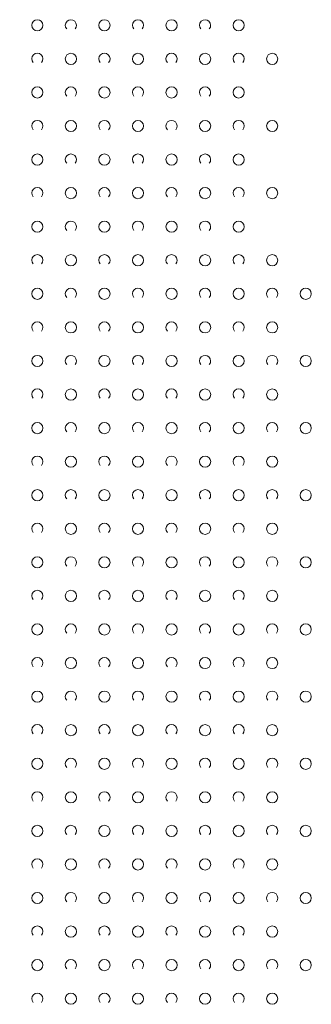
# Model space of a CAD drawing. Header units: metres. Extents: x 5550599 to 5555211, y 5707845 to 5713518.
# Tile 14 of 31: x 5555129 to 5555155, y 5708246 to 5708334. Entities that reach past the tile are written whole.
import ezdxf

# ---------------------------------------------------------------- set-up
doc = ezdxf.new("R2010")
doc.units = ezdxf.units.M
doc.header["$MEASUREMENT"] = 0
doc.layers.add('OTZK - Zadrzewienie lub zakrzewienie', color=7, linetype='Continuous', lineweight=15)

# ---------------------------------------------------------------- blocks, each defined once
blk = doc.blocks.new('OTZK_916')
at = {"layer": 'OTZK - Zadrzewienie lub zakrzewienie', "color": 7, "linetype": 'Continuous', "lineweight": 18}
blk.add_circle((3, 0), 1, dxfattribs=at)
blk.add_arc((-3, 0), 1, 318.5904, 221.4096, dxfattribs=at)
blk = doc.blocks.new('OTZK_917')
at = {"layer": 'OTZK - Zadrzewienie lub zakrzewienie', "color": 7, "linetype": 'Continuous', "lineweight": 18}
blk.add_circle((3, 0), 1, dxfattribs=at)
blk.add_arc((-3, 0), 1, 318.5904, 221.4096, dxfattribs=at)
blk = doc.blocks.new('OTZK_918')
at = {"layer": 'OTZK - Zadrzewienie lub zakrzewienie', "color": 7, "linetype": 'Continuous', "lineweight": 18}
blk.add_circle((3, 0), 1, dxfattribs=at)
blk.add_arc((-3, 0), 1, 318.5904, 221.4096, dxfattribs=at)
blk = doc.blocks.new('OTZK_919')
at = {"layer": 'OTZK - Zadrzewienie lub zakrzewienie', "color": 7, "linetype": 'Continuous', "lineweight": 18}
blk.add_circle((3, 0), 1, dxfattribs=at)
blk.add_arc((-3, 0), 1, 318.5904, 221.4096, dxfattribs=at)
blk = doc.blocks.new('OTZK_924')
at = {"layer": 'OTZK - Zadrzewienie lub zakrzewienie', "color": 7, "linetype": 'Continuous', "lineweight": 18}
blk.add_circle((3, 0), 1, dxfattribs=at)
blk.add_arc((-3, 0), 1, 318.5904, 221.4096, dxfattribs=at)
blk = doc.blocks.new('OTZK_925')
at = {"layer": 'OTZK - Zadrzewienie lub zakrzewienie', "color": 7, "linetype": 'Continuous', "lineweight": 18}
blk.add_circle((3, 0), 1, dxfattribs=at)
blk.add_arc((-3, 0), 1, 318.5904, 221.4096, dxfattribs=at)
blk = doc.blocks.new('OTZK_926')
at = {"layer": 'OTZK - Zadrzewienie lub zakrzewienie', "color": 7, "linetype": 'Continuous', "lineweight": 18}
blk.add_circle((3, 0), 1, dxfattribs=at)
blk.add_arc((-3, 0), 1, 318.5904, 221.4096, dxfattribs=at)
blk = doc.blocks.new('OTZK_927')
at = {"layer": 'OTZK - Zadrzewienie lub zakrzewienie', "color": 7, "linetype": 'Continuous', "lineweight": 18}
blk.add_circle((3, 0), 1, dxfattribs=at)
blk.add_arc((-3, 0), 1, 318.5904, 221.4096, dxfattribs=at)
blk = doc.blocks.new('OTZK_928')
at = {"layer": 'OTZK - Zadrzewienie lub zakrzewienie', "color": 7, "linetype": 'Continuous', "lineweight": 18}
blk.add_circle((3, 0), 1, dxfattribs=at)
blk.add_arc((-3, 0), 1, 318.5904, 221.4096, dxfattribs=at)
blk = doc.blocks.new('OTZK_934')
at = {"layer": 'OTZK - Zadrzewienie lub zakrzewienie', "color": 7, "linetype": 'Continuous', "lineweight": 18}
blk.add_circle((3, 0), 1, dxfattribs=at)
blk.add_arc((-3, 0), 1, 318.5904, 221.4096, dxfattribs=at)
blk = doc.blocks.new('OTZK_935')
at = {"layer": 'OTZK - Zadrzewienie lub zakrzewienie', "color": 7, "linetype": 'Continuous', "lineweight": 18}
blk.add_circle((3, 0), 1, dxfattribs=at)
blk.add_arc((-3, 0), 1, 318.5904, 221.4096, dxfattribs=at)
blk = doc.blocks.new('OTZK_936')
at = {"layer": 'OTZK - Zadrzewienie lub zakrzewienie', "color": 7, "linetype": 'Continuous', "lineweight": 18}
blk.add_circle((3, 0), 1, dxfattribs=at)
blk.add_arc((-3, 0), 1, 318.5904, 221.4096, dxfattribs=at)
blk = doc.blocks.new('OTZK_937')
at = {"layer": 'OTZK - Zadrzewienie lub zakrzewienie', "color": 7, "linetype": 'Continuous', "lineweight": 18}
blk.add_circle((3, 0), 1, dxfattribs=at)
blk.add_arc((-3, 0), 1, 318.5904, 221.4096, dxfattribs=at)
blk = doc.blocks.new('OTZK_942')
at = {"layer": 'OTZK - Zadrzewienie lub zakrzewienie', "color": 7, "linetype": 'Continuous', "lineweight": 18}
blk.add_circle((3, 0), 1, dxfattribs=at)
blk.add_arc((-3, 0), 1, 318.5904, 221.4096, dxfattribs=at)
blk = doc.blocks.new('OTZK_943')
at = {"layer": 'OTZK - Zadrzewienie lub zakrzewienie', "color": 7, "linetype": 'Continuous', "lineweight": 18}
blk.add_circle((3, 0), 1, dxfattribs=at)
blk.add_arc((-3, 0), 1, 318.5904, 221.4096, dxfattribs=at)
blk = doc.blocks.new('OTZK_944')
at = {"layer": 'OTZK - Zadrzewienie lub zakrzewienie', "color": 7, "linetype": 'Continuous', "lineweight": 18}
blk.add_circle((3, 0), 1, dxfattribs=at)
blk.add_arc((-3, 0), 1, 318.5904, 221.4096, dxfattribs=at)
blk = doc.blocks.new('OTZK_945')
at = {"layer": 'OTZK - Zadrzewienie lub zakrzewienie', "color": 7, "linetype": 'Continuous', "lineweight": 18}
blk.add_circle((3, 0), 1, dxfattribs=at)
blk.add_arc((-3, 0), 1, 318.5904, 221.4096, dxfattribs=at)
blk = doc.blocks.new('OTZK_946')
at = {"layer": 'OTZK - Zadrzewienie lub zakrzewienie', "color": 7, "linetype": 'Continuous', "lineweight": 18}
blk.add_circle((3, 0), 1, dxfattribs=at)
blk.add_arc((-3, 0), 1, 318.5904, 221.4096, dxfattribs=at)
blk = doc.blocks.new('OTZK_952')
at = {"layer": 'OTZK - Zadrzewienie lub zakrzewienie', "color": 7, "linetype": 'Continuous', "lineweight": 18}
blk.add_circle((3, 0), 1, dxfattribs=at)
blk.add_arc((-3, 0), 1, 318.5904, 221.4096, dxfattribs=at)
blk = doc.blocks.new('OTZK_953')
at = {"layer": 'OTZK - Zadrzewienie lub zakrzewienie', "color": 7, "linetype": 'Continuous', "lineweight": 18}
blk.add_circle((3, 0), 1, dxfattribs=at)
blk.add_arc((-3, 0), 1, 318.5904, 221.4096, dxfattribs=at)
blk = doc.blocks.new('OTZK_954')
at = {"layer": 'OTZK - Zadrzewienie lub zakrzewienie', "color": 7, "linetype": 'Continuous', "lineweight": 18}
blk.add_circle((3, 0), 1, dxfattribs=at)
blk.add_arc((-3, 0), 1, 318.5904, 221.4096, dxfattribs=at)
blk = doc.blocks.new('OTZK_955')
at = {"layer": 'OTZK - Zadrzewienie lub zakrzewienie', "color": 7, "linetype": 'Continuous', "lineweight": 18}
blk.add_circle((3, 0), 1, dxfattribs=at)
blk.add_arc((-3, 0), 1, 318.5904, 221.4096, dxfattribs=at)
blk = doc.blocks.new('OTZK_960')
at = {"layer": 'OTZK - Zadrzewienie lub zakrzewienie', "color": 7, "linetype": 'Continuous', "lineweight": 18}
blk.add_circle((3, 0), 1, dxfattribs=at)
blk.add_arc((-3, 0), 1, 318.5904, 221.4096, dxfattribs=at)
blk = doc.blocks.new('OTZK_961')
at = {"layer": 'OTZK - Zadrzewienie lub zakrzewienie', "color": 7, "linetype": 'Continuous', "lineweight": 18}
blk.add_circle((3, 0), 1, dxfattribs=at)
blk.add_arc((-3, 0), 1, 318.5904, 221.4096, dxfattribs=at)
blk = doc.blocks.new('OTZK_962')
at = {"layer": 'OTZK - Zadrzewienie lub zakrzewienie', "color": 7, "linetype": 'Continuous', "lineweight": 18}
blk.add_circle((3, 0), 1, dxfattribs=at)
blk.add_arc((-3, 0), 1, 318.5904, 221.4096, dxfattribs=at)
blk = doc.blocks.new('OTZK_963')
at = {"layer": 'OTZK - Zadrzewienie lub zakrzewienie', "color": 7, "linetype": 'Continuous', "lineweight": 18}
blk.add_circle((3, 0), 1, dxfattribs=at)
blk.add_arc((-3, 0), 1, 318.5904, 221.4096, dxfattribs=at)
blk = doc.blocks.new('OTZK_964')
at = {"layer": 'OTZK - Zadrzewienie lub zakrzewienie', "color": 7, "linetype": 'Continuous', "lineweight": 18}
blk.add_circle((3, 0), 1, dxfattribs=at)
blk.add_arc((-3, 0), 1, 318.5904, 221.4096, dxfattribs=at)
blk = doc.blocks.new('OTZK_969')
at = {"layer": 'OTZK - Zadrzewienie lub zakrzewienie', "color": 7, "linetype": 'Continuous', "lineweight": 18}
blk.add_circle((3, 0), 1, dxfattribs=at)
blk.add_arc((-3, 0), 1, 318.5904, 221.4096, dxfattribs=at)
blk = doc.blocks.new('OTZK_970')
at = {"layer": 'OTZK - Zadrzewienie lub zakrzewienie', "color": 7, "linetype": 'Continuous', "lineweight": 18}
blk.add_circle((3, 0), 1, dxfattribs=at)
blk.add_arc((-3, 0), 1, 318.5904, 221.4096, dxfattribs=at)
blk = doc.blocks.new('OTZK_971')
at = {"layer": 'OTZK - Zadrzewienie lub zakrzewienie', "color": 7, "linetype": 'Continuous', "lineweight": 18}
blk.add_circle((3, 0), 1, dxfattribs=at)
blk.add_arc((-3, 0), 1, 318.5904, 221.4096, dxfattribs=at)
blk = doc.blocks.new('OTZK_972')
at = {"layer": 'OTZK - Zadrzewienie lub zakrzewienie', "color": 7, "linetype": 'Continuous', "lineweight": 18}
blk.add_circle((3, 0), 1, dxfattribs=at)
blk.add_arc((-3, 0), 1, 318.5904, 221.4096, dxfattribs=at)
blk = doc.blocks.new('OTZK_977')
at = {"layer": 'OTZK - Zadrzewienie lub zakrzewienie', "color": 7, "linetype": 'Continuous', "lineweight": 18}
blk.add_circle((3, 0), 1, dxfattribs=at)
blk.add_arc((-3, 0), 1, 318.5904, 221.4096, dxfattribs=at)
blk = doc.blocks.new('OTZK_978')
at = {"layer": 'OTZK - Zadrzewienie lub zakrzewienie', "color": 7, "linetype": 'Continuous', "lineweight": 18}
blk.add_circle((3, 0), 1, dxfattribs=at)
blk.add_arc((-3, 0), 1, 318.5904, 221.4096, dxfattribs=at)
blk = doc.blocks.new('OTZK_979')
at = {"layer": 'OTZK - Zadrzewienie lub zakrzewienie', "color": 7, "linetype": 'Continuous', "lineweight": 18}
blk.add_circle((3, 0), 1, dxfattribs=at)
blk.add_arc((-3, 0), 1, 318.5904, 221.4096, dxfattribs=at)
blk = doc.blocks.new('OTZK_980')
at = {"layer": 'OTZK - Zadrzewienie lub zakrzewienie', "color": 7, "linetype": 'Continuous', "lineweight": 18}
blk.add_circle((3, 0), 1, dxfattribs=at)
blk.add_arc((-3, 0), 1, 318.5904, 221.4096, dxfattribs=at)
blk = doc.blocks.new('OTZK_981')
at = {"layer": 'OTZK - Zadrzewienie lub zakrzewienie', "color": 7, "linetype": 'Continuous', "lineweight": 18}
blk.add_circle((3, 0), 1, dxfattribs=at)
blk.add_arc((-3, 0), 1, 318.5904, 221.4096, dxfattribs=at)
blk = doc.blocks.new('OTZK_986')
at = {"layer": 'OTZK - Zadrzewienie lub zakrzewienie', "color": 7, "linetype": 'Continuous', "lineweight": 18}
blk.add_circle((3, 0), 1, dxfattribs=at)
blk.add_arc((-3, 0), 1, 318.5904, 221.4096, dxfattribs=at)
blk = doc.blocks.new('OTZK_987')
at = {"layer": 'OTZK - Zadrzewienie lub zakrzewienie', "color": 7, "linetype": 'Continuous', "lineweight": 18}
blk.add_circle((3, 0), 1, dxfattribs=at)
blk.add_arc((-3, 0), 1, 318.5904, 221.4096, dxfattribs=at)
blk = doc.blocks.new('OTZK_988')
at = {"layer": 'OTZK - Zadrzewienie lub zakrzewienie', "color": 7, "linetype": 'Continuous', "lineweight": 18}
blk.add_circle((3, 0), 1, dxfattribs=at)
blk.add_arc((-3, 0), 1, 318.5904, 221.4096, dxfattribs=at)
blk = doc.blocks.new('OTZK_989')
at = {"layer": 'OTZK - Zadrzewienie lub zakrzewienie', "color": 7, "linetype": 'Continuous', "lineweight": 18}
blk.add_circle((3, 0), 1, dxfattribs=at)
blk.add_arc((-3, 0), 1, 318.5904, 221.4096, dxfattribs=at)
blk = doc.blocks.new('OTZK_994')
at = {"layer": 'OTZK - Zadrzewienie lub zakrzewienie', "color": 7, "linetype": 'Continuous', "lineweight": 18}
blk.add_circle((3, 0), 1, dxfattribs=at)
blk.add_arc((-3, 0), 1, 318.5904, 221.4096, dxfattribs=at)
blk = doc.blocks.new('OTZK_995')
at = {"layer": 'OTZK - Zadrzewienie lub zakrzewienie', "color": 7, "linetype": 'Continuous', "lineweight": 18}
blk.add_circle((3, 0), 1, dxfattribs=at)
blk.add_arc((-3, 0), 1, 318.5904, 221.4096, dxfattribs=at)
blk = doc.blocks.new('OTZK_996')
at = {"layer": 'OTZK - Zadrzewienie lub zakrzewienie', "color": 7, "linetype": 'Continuous', "lineweight": 18}
blk.add_circle((3, 0), 1, dxfattribs=at)
blk.add_arc((-3, 0), 1, 318.5904, 221.4096, dxfattribs=at)
blk = doc.blocks.new('OTZK_997')
at = {"layer": 'OTZK - Zadrzewienie lub zakrzewienie', "color": 7, "linetype": 'Continuous', "lineweight": 18}
blk.add_circle((3, 0), 1, dxfattribs=at)
blk.add_arc((-3, 0), 1, 318.5904, 221.4096, dxfattribs=at)
blk = doc.blocks.new('OTZK_998')
at = {"layer": 'OTZK - Zadrzewienie lub zakrzewienie', "color": 7, "linetype": 'Continuous', "lineweight": 18}
blk.add_circle((3, 0), 1, dxfattribs=at)
blk.add_arc((-3, 0), 1, 318.5904, 221.4096, dxfattribs=at)
blk = doc.blocks.new('OTZK_1003')
at = {"layer": 'OTZK - Zadrzewienie lub zakrzewienie', "color": 7, "linetype": 'Continuous', "lineweight": 18}
blk.add_circle((3, 0), 1, dxfattribs=at)
blk.add_arc((-3, 0), 1, 318.5904, 221.4096, dxfattribs=at)
blk = doc.blocks.new('OTZK_1004')
at = {"layer": 'OTZK - Zadrzewienie lub zakrzewienie', "color": 7, "linetype": 'Continuous', "lineweight": 18}
blk.add_circle((3, 0), 1, dxfattribs=at)
blk.add_arc((-3, 0), 1, 318.5904, 221.4096, dxfattribs=at)
blk = doc.blocks.new('OTZK_1005')
at = {"layer": 'OTZK - Zadrzewienie lub zakrzewienie', "color": 7, "linetype": 'Continuous', "lineweight": 18}
blk.add_circle((3, 0), 1, dxfattribs=at)
blk.add_arc((-3, 0), 1, 318.5904, 221.4096, dxfattribs=at)
blk = doc.blocks.new('OTZK_1006')
at = {"layer": 'OTZK - Zadrzewienie lub zakrzewienie', "color": 7, "linetype": 'Continuous', "lineweight": 18}
blk.add_circle((3, 0), 1, dxfattribs=at)
blk.add_arc((-3, 0), 1, 318.5904, 221.4096, dxfattribs=at)
blk = doc.blocks.new('OTZK_1011')
at = {"layer": 'OTZK - Zadrzewienie lub zakrzewienie', "color": 7, "linetype": 'Continuous', "lineweight": 18}
blk.add_circle((3, 0), 1, dxfattribs=at)
blk.add_arc((-3, 0), 1, 318.5904, 221.4096, dxfattribs=at)
blk = doc.blocks.new('OTZK_1012')
at = {"layer": 'OTZK - Zadrzewienie lub zakrzewienie', "color": 7, "linetype": 'Continuous', "lineweight": 18}
blk.add_circle((3, 0), 1, dxfattribs=at)
blk.add_arc((-3, 0), 1, 318.5904, 221.4096, dxfattribs=at)
blk = doc.blocks.new('OTZK_1013')
at = {"layer": 'OTZK - Zadrzewienie lub zakrzewienie', "color": 7, "linetype": 'Continuous', "lineweight": 18}
blk.add_circle((3, 0), 1, dxfattribs=at)
blk.add_arc((-3, 0), 1, 318.5904, 221.4096, dxfattribs=at)
blk = doc.blocks.new('OTZK_1014')
at = {"layer": 'OTZK - Zadrzewienie lub zakrzewienie', "color": 7, "linetype": 'Continuous', "lineweight": 18}
blk.add_circle((3, 0), 1, dxfattribs=at)
blk.add_arc((-3, 0), 1, 318.5904, 221.4096, dxfattribs=at)
blk = doc.blocks.new('OTZK_1015')
at = {"layer": 'OTZK - Zadrzewienie lub zakrzewienie', "color": 7, "linetype": 'Continuous', "lineweight": 18}
blk.add_circle((3, 0), 1, dxfattribs=at)
blk.add_arc((-3, 0), 1, 318.5904, 221.4096, dxfattribs=at)
blk = doc.blocks.new('OTZK_1020')
at = {"layer": 'OTZK - Zadrzewienie lub zakrzewienie', "color": 7, "linetype": 'Continuous', "lineweight": 18}
blk.add_circle((3, 0), 1, dxfattribs=at)
blk.add_arc((-3, 0), 1, 318.5904, 221.4096, dxfattribs=at)
blk = doc.blocks.new('OTZK_1021')
at = {"layer": 'OTZK - Zadrzewienie lub zakrzewienie', "color": 7, "linetype": 'Continuous', "lineweight": 18}
blk.add_circle((3, 0), 1, dxfattribs=at)
blk.add_arc((-3, 0), 1, 318.5904, 221.4096, dxfattribs=at)
blk = doc.blocks.new('OTZK_1022')
at = {"layer": 'OTZK - Zadrzewienie lub zakrzewienie', "color": 7, "linetype": 'Continuous', "lineweight": 18}
blk.add_circle((3, 0), 1, dxfattribs=at)
blk.add_arc((-3, 0), 1, 318.5904, 221.4096, dxfattribs=at)
blk = doc.blocks.new('OTZK_1023')
at = {"layer": 'OTZK - Zadrzewienie lub zakrzewienie', "color": 7, "linetype": 'Continuous', "lineweight": 18}
blk.add_circle((3, 0), 1, dxfattribs=at)
blk.add_arc((-3, 0), 1, 318.5904, 221.4096, dxfattribs=at)
blk = doc.blocks.new('OTZK_1027')
at = {"layer": 'OTZK - Zadrzewienie lub zakrzewienie', "color": 7, "linetype": 'Continuous', "lineweight": 18}
blk.add_circle((3, 0), 1, dxfattribs=at)
blk.add_arc((-3, 0), 1, 318.5904, 221.4096, dxfattribs=at)
blk = doc.blocks.new('OTZK_1028')
at = {"layer": 'OTZK - Zadrzewienie lub zakrzewienie', "color": 7, "linetype": 'Continuous', "lineweight": 18}
blk.add_circle((3, 0), 1, dxfattribs=at)
blk.add_arc((-3, 0), 1, 318.5904, 221.4096, dxfattribs=at)
blk = doc.blocks.new('OTZK_1029')
at = {"layer": 'OTZK - Zadrzewienie lub zakrzewienie', "color": 7, "linetype": 'Continuous', "lineweight": 18}
blk.add_circle((3, 0), 1, dxfattribs=at)
blk.add_arc((-3, 0), 1, 318.5904, 221.4096, dxfattribs=at)
blk = doc.blocks.new('OTZK_1030')
at = {"layer": 'OTZK - Zadrzewienie lub zakrzewienie', "color": 7, "linetype": 'Continuous', "lineweight": 18}
blk.add_circle((3, 0), 1, dxfattribs=at)
blk.add_arc((-3, 0), 1, 318.5904, 221.4096, dxfattribs=at)
blk = doc.blocks.new('OTZK_1031')
at = {"layer": 'OTZK - Zadrzewienie lub zakrzewienie', "color": 7, "linetype": 'Continuous', "lineweight": 18}
blk.add_circle((3, 0), 1, dxfattribs=at)
blk.add_arc((-3, 0), 1, 318.5904, 221.4096, dxfattribs=at)
blk = doc.blocks.new('OTZK_1036')
at = {"layer": 'OTZK - Zadrzewienie lub zakrzewienie', "color": 7, "linetype": 'Continuous', "lineweight": 18}
blk.add_circle((3, 0), 1, dxfattribs=at)
blk.add_arc((-3, 0), 1, 318.5904, 221.4096, dxfattribs=at)
blk = doc.blocks.new('OTZK_1037')
at = {"layer": 'OTZK - Zadrzewienie lub zakrzewienie', "color": 7, "linetype": 'Continuous', "lineweight": 18}
blk.add_circle((3, 0), 1, dxfattribs=at)
blk.add_arc((-3, 0), 1, 318.5904, 221.4096, dxfattribs=at)
blk = doc.blocks.new('OTZK_1038')
at = {"layer": 'OTZK - Zadrzewienie lub zakrzewienie', "color": 7, "linetype": 'Continuous', "lineweight": 18}
blk.add_circle((3, 0), 1, dxfattribs=at)
blk.add_arc((-3, 0), 1, 318.5904, 221.4096, dxfattribs=at)
blk = doc.blocks.new('OTZK_1039')
at = {"layer": 'OTZK - Zadrzewienie lub zakrzewienie', "color": 7, "linetype": 'Continuous', "lineweight": 18}
blk.add_circle((3, 0), 1, dxfattribs=at)
blk.add_arc((-3, 0), 1, 318.5904, 221.4096, dxfattribs=at)
blk = doc.blocks.new('OTZK_1043')
at = {"layer": 'OTZK - Zadrzewienie lub zakrzewienie', "color": 7, "linetype": 'Continuous', "lineweight": 18}
blk.add_circle((3, 0), 1, dxfattribs=at)
blk.add_arc((-3, 0), 1, 318.5904, 221.4096, dxfattribs=at)
blk = doc.blocks.new('OTZK_1044')
at = {"layer": 'OTZK - Zadrzewienie lub zakrzewienie', "color": 7, "linetype": 'Continuous', "lineweight": 18}
blk.add_circle((3, 0), 1, dxfattribs=at)
blk.add_arc((-3, 0), 1, 318.5904, 221.4096, dxfattribs=at)
blk = doc.blocks.new('OTZK_1045')
at = {"layer": 'OTZK - Zadrzewienie lub zakrzewienie', "color": 7, "linetype": 'Continuous', "lineweight": 18}
blk.add_circle((3, 0), 1, dxfattribs=at)
blk.add_arc((-3, 0), 1, 318.5904, 221.4096, dxfattribs=at)
blk = doc.blocks.new('OTZK_1046')
at = {"layer": 'OTZK - Zadrzewienie lub zakrzewienie', "color": 7, "linetype": 'Continuous', "lineweight": 18}
blk.add_circle((3, 0), 1, dxfattribs=at)
blk.add_arc((-3, 0), 1, 318.5904, 221.4096, dxfattribs=at)
blk = doc.blocks.new('OTZK_1047')
at = {"layer": 'OTZK - Zadrzewienie lub zakrzewienie', "color": 7, "linetype": 'Continuous', "lineweight": 18}
blk.add_circle((3, 0), 1, dxfattribs=at)
blk.add_arc((-3, 0), 1, 318.5904, 221.4096, dxfattribs=at)
blk = doc.blocks.new('OTZK_1052')
at = {"layer": 'OTZK - Zadrzewienie lub zakrzewienie', "color": 7, "linetype": 'Continuous', "lineweight": 18}
blk.add_circle((3, 0), 1, dxfattribs=at)
blk.add_arc((-3, 0), 1, 318.5904, 221.4096, dxfattribs=at)
blk = doc.blocks.new('OTZK_1053')
at = {"layer": 'OTZK - Zadrzewienie lub zakrzewienie', "color": 7, "linetype": 'Continuous', "lineweight": 18}
blk.add_circle((3, 0), 1, dxfattribs=at)
blk.add_arc((-3, 0), 1, 318.5904, 221.4096, dxfattribs=at)
blk = doc.blocks.new('OTZK_1054')
at = {"layer": 'OTZK - Zadrzewienie lub zakrzewienie', "color": 7, "linetype": 'Continuous', "lineweight": 18}
blk.add_circle((3, 0), 1, dxfattribs=at)
blk.add_arc((-3, 0), 1, 318.5904, 221.4096, dxfattribs=at)
blk = doc.blocks.new('OTZK_1055')
at = {"layer": 'OTZK - Zadrzewienie lub zakrzewienie', "color": 7, "linetype": 'Continuous', "lineweight": 18}
blk.add_circle((3, 0), 1, dxfattribs=at)
blk.add_arc((-3, 0), 1, 318.5904, 221.4096, dxfattribs=at)
blk = doc.blocks.new('OTZK_1059')
at = {"layer": 'OTZK - Zadrzewienie lub zakrzewienie', "color": 7, "linetype": 'Continuous', "lineweight": 18}
blk.add_circle((3, 0), 1, dxfattribs=at)
blk.add_arc((-3, 0), 1, 318.5904, 221.4096, dxfattribs=at)
blk = doc.blocks.new('OTZK_1060')
at = {"layer": 'OTZK - Zadrzewienie lub zakrzewienie', "color": 7, "linetype": 'Continuous', "lineweight": 18}
blk.add_circle((3, 0), 1, dxfattribs=at)
blk.add_arc((-3, 0), 1, 318.5904, 221.4096, dxfattribs=at)
blk = doc.blocks.new('OTZK_1061')
at = {"layer": 'OTZK - Zadrzewienie lub zakrzewienie', "color": 7, "linetype": 'Continuous', "lineweight": 18}
blk.add_circle((3, 0), 1, dxfattribs=at)
blk.add_arc((-3, 0), 1, 318.5904, 221.4096, dxfattribs=at)
blk = doc.blocks.new('OTZK_1062')
at = {"layer": 'OTZK - Zadrzewienie lub zakrzewienie', "color": 7, "linetype": 'Continuous', "lineweight": 18}
blk.add_circle((3, 0), 1, dxfattribs=at)
blk.add_arc((-3, 0), 1, 318.5904, 221.4096, dxfattribs=at)
blk = doc.blocks.new('OTZK_1063')
at = {"layer": 'OTZK - Zadrzewienie lub zakrzewienie', "color": 7, "linetype": 'Continuous', "lineweight": 18}
blk.add_circle((3, 0), 1, dxfattribs=at)
blk.add_arc((-3, 0), 1, 318.5904, 221.4096, dxfattribs=at)
blk = doc.blocks.new('OTZK_1068')
at = {"layer": 'OTZK - Zadrzewienie lub zakrzewienie', "color": 7, "linetype": 'Continuous', "lineweight": 18}
blk.add_circle((3, 0), 1, dxfattribs=at)
blk.add_arc((-3, 0), 1, 318.5904, 221.4096, dxfattribs=at)
blk = doc.blocks.new('OTZK_1069')
at = {"layer": 'OTZK - Zadrzewienie lub zakrzewienie', "color": 7, "linetype": 'Continuous', "lineweight": 18}
blk.add_circle((3, 0), 1, dxfattribs=at)
blk.add_arc((-3, 0), 1, 318.5904, 221.4096, dxfattribs=at)
blk = doc.blocks.new('OTZK_1070')
at = {"layer": 'OTZK - Zadrzewienie lub zakrzewienie', "color": 7, "linetype": 'Continuous', "lineweight": 18}
blk.add_circle((3, 0), 1, dxfattribs=at)
blk.add_arc((-3, 0), 1, 318.5904, 221.4096, dxfattribs=at)
blk = doc.blocks.new('OTZK_1071')
at = {"layer": 'OTZK - Zadrzewienie lub zakrzewienie', "color": 7, "linetype": 'Continuous', "lineweight": 18}
blk.add_circle((3, 0), 1, dxfattribs=at)
blk.add_arc((-3, 0), 1, 318.5904, 221.4096, dxfattribs=at)
blk = doc.blocks.new('OTZK_1075')
at = {"layer": 'OTZK - Zadrzewienie lub zakrzewienie', "color": 7, "linetype": 'Continuous', "lineweight": 18}
blk.add_circle((3, 0), 1, dxfattribs=at)
blk.add_arc((-3, 0), 1, 318.5904, 221.4096, dxfattribs=at)
blk = doc.blocks.new('OTZK_1076')
at = {"layer": 'OTZK - Zadrzewienie lub zakrzewienie', "color": 7, "linetype": 'Continuous', "lineweight": 18}
blk.add_circle((3, 0), 1, dxfattribs=at)
blk.add_arc((-3, 0), 1, 318.5904, 221.4096, dxfattribs=at)
blk = doc.blocks.new('OTZK_1077')
at = {"layer": 'OTZK - Zadrzewienie lub zakrzewienie', "color": 7, "linetype": 'Continuous', "lineweight": 18}
blk.add_circle((3, 0), 1, dxfattribs=at)
blk.add_arc((-3, 0), 1, 318.5904, 221.4096, dxfattribs=at)
blk = doc.blocks.new('OTZK_1078')
at = {"layer": 'OTZK - Zadrzewienie lub zakrzewienie', "color": 7, "linetype": 'Continuous', "lineweight": 18}
blk.add_circle((3, 0), 1, dxfattribs=at)
blk.add_arc((-3, 0), 1, 318.5904, 221.4096, dxfattribs=at)
blk = doc.blocks.new('OTZK_1079')
at = {"layer": 'OTZK - Zadrzewienie lub zakrzewienie', "color": 7, "linetype": 'Continuous', "lineweight": 18}
blk.add_circle((3, 0), 1, dxfattribs=at)
blk.add_arc((-3, 0), 1, 318.5904, 221.4096, dxfattribs=at)
blk = doc.blocks.new('OTZK_1083')
at = {"layer": 'OTZK - Zadrzewienie lub zakrzewienie', "color": 7, "linetype": 'Continuous', "lineweight": 18}
blk.add_circle((3, 0), 1, dxfattribs=at)
blk.add_arc((-3, 0), 1, 318.5904, 221.4096, dxfattribs=at)
blk = doc.blocks.new('OTZK_1084')
at = {"layer": 'OTZK - Zadrzewienie lub zakrzewienie', "color": 7, "linetype": 'Continuous', "lineweight": 18}
blk.add_circle((3, 0), 1, dxfattribs=at)
blk.add_arc((-3, 0), 1, 318.5904, 221.4096, dxfattribs=at)
blk = doc.blocks.new('OTZK_1085')
at = {"layer": 'OTZK - Zadrzewienie lub zakrzewienie', "color": 7, "linetype": 'Continuous', "lineweight": 18}
blk.add_circle((3, 0), 1, dxfattribs=at)
blk.add_arc((-3, 0), 1, 318.5904, 221.4096, dxfattribs=at)
blk = doc.blocks.new('OTZK_1086')
at = {"layer": 'OTZK - Zadrzewienie lub zakrzewienie', "color": 7, "linetype": 'Continuous', "lineweight": 18}
blk.add_circle((3, 0), 1, dxfattribs=at)
blk.add_arc((-3, 0), 1, 318.5904, 221.4096, dxfattribs=at)
blk = doc.blocks.new('OTZK_1090')
at = {"layer": 'OTZK - Zadrzewienie lub zakrzewienie', "color": 7, "linetype": 'Continuous', "lineweight": 18}
blk.add_circle((3, 0), 1, dxfattribs=at)
blk.add_arc((-3, 0), 1, 318.5904, 221.4096, dxfattribs=at)
blk = doc.blocks.new('OTZK_1091')
at = {"layer": 'OTZK - Zadrzewienie lub zakrzewienie', "color": 7, "linetype": 'Continuous', "lineweight": 18}
blk.add_circle((3, 0), 1, dxfattribs=at)
blk.add_arc((-3, 0), 1, 318.5904, 221.4096, dxfattribs=at)
blk = doc.blocks.new('OTZK_1092')
at = {"layer": 'OTZK - Zadrzewienie lub zakrzewienie', "color": 7, "linetype": 'Continuous', "lineweight": 18}
blk.add_circle((3, 0), 1, dxfattribs=at)
blk.add_arc((-3, 0), 1, 318.5904, 221.4096, dxfattribs=at)
blk = doc.blocks.new('OTZK_1093')
at = {"layer": 'OTZK - Zadrzewienie lub zakrzewienie', "color": 7, "linetype": 'Continuous', "lineweight": 18}
blk.add_circle((3, 0), 1, dxfattribs=at)
blk.add_arc((-3, 0), 1, 318.5904, 221.4096, dxfattribs=at)
blk = doc.blocks.new('OTZK_1094')
at = {"layer": 'OTZK - Zadrzewienie lub zakrzewienie', "color": 7, "linetype": 'Continuous', "lineweight": 18}
blk.add_circle((3, 0), 1, dxfattribs=at)
blk.add_arc((-3, 0), 1, 318.5904, 221.4096, dxfattribs=at)
blk = doc.blocks.new('OTZK_1098')
at = {"layer": 'OTZK - Zadrzewienie lub zakrzewienie', "color": 7, "linetype": 'Continuous', "lineweight": 18}
blk.add_circle((3, 0), 1, dxfattribs=at)
blk.add_arc((-3, 0), 1, 318.5904, 221.4096, dxfattribs=at)
blk = doc.blocks.new('OTZK_1099')
at = {"layer": 'OTZK - Zadrzewienie lub zakrzewienie', "color": 7, "linetype": 'Continuous', "lineweight": 18}
blk.add_circle((3, 0), 1, dxfattribs=at)
blk.add_arc((-3, 0), 1, 318.5904, 221.4096, dxfattribs=at)
blk = doc.blocks.new('OTZK_1100')
at = {"layer": 'OTZK - Zadrzewienie lub zakrzewienie', "color": 7, "linetype": 'Continuous', "lineweight": 18}
blk.add_circle((3, 0), 1, dxfattribs=at)
blk.add_arc((-3, 0), 1, 318.5904, 221.4096, dxfattribs=at)
blk = doc.blocks.new('OTZK_1101')
at = {"layer": 'OTZK - Zadrzewienie lub zakrzewienie', "color": 7, "linetype": 'Continuous', "lineweight": 18}
blk.add_circle((3, 0), 1, dxfattribs=at)
blk.add_arc((-3, 0), 1, 318.5904, 221.4096, dxfattribs=at)
blk = doc.blocks.new('OTZK_1105')
at = {"layer": 'OTZK - Zadrzewienie lub zakrzewienie', "color": 7, "linetype": 'Continuous', "lineweight": 18}
blk.add_circle((3, 0), 1, dxfattribs=at)
blk.add_arc((-3, 0), 1, 318.5904, 221.4096, dxfattribs=at)
blk = doc.blocks.new('OTZK_1106')
at = {"layer": 'OTZK - Zadrzewienie lub zakrzewienie', "color": 7, "linetype": 'Continuous', "lineweight": 18}
blk.add_circle((3, 0), 1, dxfattribs=at)
blk.add_arc((-3, 0), 1, 318.5904, 221.4096, dxfattribs=at)
blk = doc.blocks.new('OTZK_1107')
at = {"layer": 'OTZK - Zadrzewienie lub zakrzewienie', "color": 7, "linetype": 'Continuous', "lineweight": 18}
blk.add_circle((3, 0), 1, dxfattribs=at)
blk.add_arc((-3, 0), 1, 318.5904, 221.4096, dxfattribs=at)
blk = doc.blocks.new('OTZK_1108')
at = {"layer": 'OTZK - Zadrzewienie lub zakrzewienie', "color": 7, "linetype": 'Continuous', "lineweight": 18}
blk.add_circle((3, 0), 1, dxfattribs=at)
blk.add_arc((-3, 0), 1, 318.5904, 221.4096, dxfattribs=at)
blk = doc.blocks.new('OTZK_1112')
at = {"layer": 'OTZK - Zadrzewienie lub zakrzewienie', "color": 7, "linetype": 'Continuous', "lineweight": 18}
blk.add_circle((3, 0), 1, dxfattribs=at)
blk.add_arc((-3, 0), 1, 318.5904, 221.4096, dxfattribs=at)
blk = doc.blocks.new('OTZK_1113')
at = {"layer": 'OTZK - Zadrzewienie lub zakrzewienie', "color": 7, "linetype": 'Continuous', "lineweight": 18}
blk.add_circle((3, 0), 1, dxfattribs=at)
blk.add_arc((-3, 0), 1, 318.5904, 221.4096, dxfattribs=at)
blk = doc.blocks.new('OTZK_1114')
at = {"layer": 'OTZK - Zadrzewienie lub zakrzewienie', "color": 7, "linetype": 'Continuous', "lineweight": 18}
blk.add_circle((3, 0), 1, dxfattribs=at)
blk.add_arc((-3, 0), 1, 318.5904, 221.4096, dxfattribs=at)
blk = doc.blocks.new('OTZK_1115')
at = {"layer": 'OTZK - Zadrzewienie lub zakrzewienie', "color": 7, "linetype": 'Continuous', "lineweight": 18}
blk.add_circle((3, 0), 1, dxfattribs=at)
blk.add_arc((-3, 0), 1, 318.5904, 221.4096, dxfattribs=at)
blk = doc.blocks.new('OTZK_1119')
at = {"layer": 'OTZK - Zadrzewienie lub zakrzewienie', "color": 7, "linetype": 'Continuous', "lineweight": 18}
blk.add_circle((3, 0), 1, dxfattribs=at)
blk.add_arc((-3, 0), 1, 318.5904, 221.4096, dxfattribs=at)
blk = doc.blocks.new('OTZK_1120')
at = {"layer": 'OTZK - Zadrzewienie lub zakrzewienie', "color": 7, "linetype": 'Continuous', "lineweight": 18}
blk.add_circle((3, 0), 1, dxfattribs=at)
blk.add_arc((-3, 0), 1, 318.5904, 221.4096, dxfattribs=at)
blk = doc.blocks.new('OTZK_1121')
at = {"layer": 'OTZK - Zadrzewienie lub zakrzewienie', "color": 7, "linetype": 'Continuous', "lineweight": 18}
blk.add_circle((3, 0), 1, dxfattribs=at)
blk.add_arc((-3, 0), 1, 318.5904, 221.4096, dxfattribs=at)
blk = doc.blocks.new('OTZK_1122')
at = {"layer": 'OTZK - Zadrzewienie lub zakrzewienie', "color": 7, "linetype": 'Continuous', "lineweight": 18}
blk.add_circle((3, 0), 1, dxfattribs=at)
blk.add_arc((-3, 0), 1, 318.5904, 221.4096, dxfattribs=at)
blk = doc.blocks.new('OTZK_1126')
at = {"layer": 'OTZK - Zadrzewienie lub zakrzewienie', "color": 7, "linetype": 'Continuous', "lineweight": 18}
blk.add_circle((3, 0), 1, dxfattribs=at)
blk.add_arc((-3, 0), 1, 318.5904, 221.4096, dxfattribs=at)
blk = doc.blocks.new('OTZK_1127')
at = {"layer": 'OTZK - Zadrzewienie lub zakrzewienie', "color": 7, "linetype": 'Continuous', "lineweight": 18}
blk.add_circle((3, 0), 1, dxfattribs=at)
blk.add_arc((-3, 0), 1, 318.5904, 221.4096, dxfattribs=at)
blk = doc.blocks.new('OTZK_1128')
at = {"layer": 'OTZK - Zadrzewienie lub zakrzewienie', "color": 7, "linetype": 'Continuous', "lineweight": 18}
blk.add_circle((3, 0), 1, dxfattribs=at)
blk.add_arc((-3, 0), 1, 318.5904, 221.4096, dxfattribs=at)
blk = doc.blocks.new('OTZK_1129')
at = {"layer": 'OTZK - Zadrzewienie lub zakrzewienie', "color": 7, "linetype": 'Continuous', "lineweight": 18}
blk.add_circle((3, 0), 1, dxfattribs=at)
blk.add_arc((-3, 0), 1, 318.5904, 221.4096, dxfattribs=at)
blk = doc.blocks.new('OTZK_1132')
at = {"layer": 'OTZK - Zadrzewienie lub zakrzewienie', "color": 7, "linetype": 'Continuous', "lineweight": 18}
blk.add_circle((3, 0), 1, dxfattribs=at)
blk.add_arc((-3, 0), 1, 318.5904, 221.4096, dxfattribs=at)
blk = doc.blocks.new('OTZK_1133')
at = {"layer": 'OTZK - Zadrzewienie lub zakrzewienie', "color": 7, "linetype": 'Continuous', "lineweight": 18}
blk.add_circle((3, 0), 1, dxfattribs=at)
blk.add_arc((-3, 0), 1, 318.5904, 221.4096, dxfattribs=at)
blk = doc.blocks.new('OTZK_1134')
at = {"layer": 'OTZK - Zadrzewienie lub zakrzewienie', "color": 7, "linetype": 'Continuous', "lineweight": 18}
blk.add_circle((3, 0), 1, dxfattribs=at)
blk.add_arc((-3, 0), 1, 318.5904, 221.4096, dxfattribs=at)
blk = doc.blocks.new('OTZK_1135')
at = {"layer": 'OTZK - Zadrzewienie lub zakrzewienie', "color": 7, "linetype": 'Continuous', "lineweight": 18}
blk.add_circle((3, 0), 1, dxfattribs=at)
blk.add_arc((-3, 0), 1, 318.5904, 221.4096, dxfattribs=at)
blk = doc.blocks.new('OTZK_1139')
at = {"layer": 'OTZK - Zadrzewienie lub zakrzewienie', "color": 7, "linetype": 'Continuous', "lineweight": 18}
blk.add_circle((3, 0), 1, dxfattribs=at)
blk.add_arc((-3, 0), 1, 318.5904, 221.4096, dxfattribs=at)
blk = doc.blocks.new('OTZK_1140')
at = {"layer": 'OTZK - Zadrzewienie lub zakrzewienie', "color": 7, "linetype": 'Continuous', "lineweight": 18}
blk.add_circle((3, 0), 1, dxfattribs=at)
blk.add_arc((-3, 0), 1, 318.5904, 221.4096, dxfattribs=at)
blk = doc.blocks.new('OTZK_1141')
at = {"layer": 'OTZK - Zadrzewienie lub zakrzewienie', "color": 7, "linetype": 'Continuous', "lineweight": 18}
blk.add_circle((3, 0), 1, dxfattribs=at)
blk.add_arc((-3, 0), 1, 318.5904, 221.4096, dxfattribs=at)
blk = doc.blocks.new('OTZK_1142')
at = {"layer": 'OTZK - Zadrzewienie lub zakrzewienie', "color": 7, "linetype": 'Continuous', "lineweight": 18}
blk.add_circle((3, 0), 1, dxfattribs=at)
blk.add_arc((-3, 0), 1, 318.5904, 221.4096, dxfattribs=at)
blk = doc.blocks.new('OTZK_1145')
at = {"layer": 'OTZK - Zadrzewienie lub zakrzewienie', "color": 7, "linetype": 'Continuous', "lineweight": 18}
blk.add_circle((3, 0), 1, dxfattribs=at)
blk.add_arc((-3, 0), 1, 318.5904, 221.4096, dxfattribs=at)
blk = doc.blocks.new('OTZK_1146')
at = {"layer": 'OTZK - Zadrzewienie lub zakrzewienie', "color": 7, "linetype": 'Continuous', "lineweight": 18}
blk.add_circle((3, 0), 1, dxfattribs=at)
blk.add_arc((-3, 0), 1, 318.5904, 221.4096, dxfattribs=at)
blk = doc.blocks.new('OTZK_1147')
at = {"layer": 'OTZK - Zadrzewienie lub zakrzewienie', "color": 7, "linetype": 'Continuous', "lineweight": 18}
blk.add_circle((3, 0), 1, dxfattribs=at)
blk.add_arc((-3, 0), 1, 318.5904, 221.4096, dxfattribs=at)
blk = doc.blocks.new('OTZK_1148')
at = {"layer": 'OTZK - Zadrzewienie lub zakrzewienie', "color": 7, "linetype": 'Continuous', "lineweight": 18}
blk.add_circle((3, 0), 1, dxfattribs=at)
blk.add_arc((-3, 0), 1, 318.5904, 221.4096, dxfattribs=at)
blk = doc.blocks.new('*U92')
at = {"layer": 'OTZK - Zadrzewienie lub zakrzewienie', "color": 7, "linetype": 'Continuous', "lineweight": 18, "xscale": 0.5, "yscale": 0.5, "zscale": 0.5}
for name, p in [('OTZK_1145', (12, 126)), ('OTZK_1146', (18, 126)), ('OTZK_1147', (24, 126)), ('OTZK_1148', (30, 126)), ('OTZK_1139', (15, 123)), ('OTZK_1140', (21, 123)), ('OTZK_1141', (27, 123)), ('OTZK_1142', (33, 123)), ('OTZK_1132', (12, 120)), ('OTZK_1133', (18, 120)), ('OTZK_1134', (24, 120)), ('OTZK_1135', (30, 120)), ('OTZK_1126', (15, 117)), ('OTZK_1127', (21, 117)), ('OTZK_1128', (27, 117)), ('OTZK_1129', (33, 117)), ('OTZK_1119', (12, 114)), ('OTZK_1120', (18, 114)), ('OTZK_1121', (24, 114)), ('OTZK_1122', (30, 114)), ('OTZK_1112', (15, 111)), ('OTZK_1113', (21, 111)), ('OTZK_1114', (27, 111)), ('OTZK_1115', (33, 111)), ('OTZK_1105', (12, 108)), ('OTZK_1106', (18, 108)), ('OTZK_1107', (24, 108)), ('OTZK_1108', (30, 108)), ('OTZK_1098', (15, 105)), ('OTZK_1099', (21, 105)), ('OTZK_1100', (27, 105)), ('OTZK_1101', (33, 105)), ('OTZK_1090', (12, 102)), ('OTZK_1091', (18, 102)), ('OTZK_1092', (24, 102)), ('OTZK_1093', (30, 102)), ('OTZK_1094', (36, 102)), ('OTZK_1083', (15, 99)), ('OTZK_1084', (21, 99)), ('OTZK_1085', (27, 99)), ('OTZK_1086', (33, 99)), ('OTZK_1075', (12, 96)), ('OTZK_1076', (18, 96)), ('OTZK_1077', (24, 96)), ('OTZK_1078', (30, 96)), ('OTZK_1079', (36, 96)), ('OTZK_1068', (15, 93)), ('OTZK_1069', (21, 93)), ('OTZK_1070', (27, 93)), ('OTZK_1071', (33, 93)), ('OTZK_1059', (12, 90)), ('OTZK_1060', (18, 90)), ('OTZK_1061', (24, 90)), ('OTZK_1062', (30, 90)), ('OTZK_1063', (36, 90)), ('OTZK_1052', (15, 87)), ('OTZK_1053', (21, 87)), ('OTZK_1054', (27, 87)), ('OTZK_1055', (33, 87)), ('OTZK_1043', (12, 84)), ('OTZK_1044', (18, 84)), ('OTZK_1045', (24, 84)), ('OTZK_1046', (30, 84)), ('OTZK_1047', (36, 84)), ('OTZK_1036', (15, 81)), ('OTZK_1037', (21, 81)), ('OTZK_1038', (27, 81)), ('OTZK_1039', (33, 81)), ('OTZK_1027', (12, 78)), ('OTZK_1028', (18, 78)), ('OTZK_1029', (24, 78)), ('OTZK_1030', (30, 78)), ('OTZK_1031', (36, 78)), ('OTZK_1020', (15, 75)), ('OTZK_1021', (21, 75)), ('OTZK_1022', (27, 75)), ('OTZK_1023', (33, 75)), ('OTZK_1011', (12, 72)), ('OTZK_1012', (18, 72)), ('OTZK_1013', (24, 72)), ('OTZK_1014', (30, 72)), ('OTZK_1015', (36, 72)), ('OTZK_1003', (15, 69)), ('OTZK_1004', (21, 69)), ('OTZK_1005', (27, 69)), ('OTZK_1006', (33, 69)), ('OTZK_994', (12, 66)), ('OTZK_995', (18, 66)), ('OTZK_996', (24, 66)), ('OTZK_997', (30, 66)), ('OTZK_998', (36, 66)), ('OTZK_986', (15, 63)), ('OTZK_987', (21, 63)), ('OTZK_988', (27, 63)), ('OTZK_989', (33, 63)), ('OTZK_977', (12, 60)), ('OTZK_978', (18, 60)), ('OTZK_979', (24, 60)), ('OTZK_980', (30, 60)), ('OTZK_981', (36, 60)), ('OTZK_969', (15, 57)), ('OTZK_970', (21, 57)), ('OTZK_971', (27, 57)), ('OTZK_972', (33, 57)), ('OTZK_960', (12, 54)), ('OTZK_961', (18, 54)), ('OTZK_962', (24, 54)), ('OTZK_963', (30, 54)), ('OTZK_964', (36, 54)), ('OTZK_952', (15, 51)), ('OTZK_953', (21, 51)), ('OTZK_954', (27, 51)), ('OTZK_955', (33, 51)), ('OTZK_942', (12, 48)), ('OTZK_943', (18, 48)), ('OTZK_944', (24, 48)), ('OTZK_945', (30, 48)), ('OTZK_946', (36, 48)), ('OTZK_934', (15, 45)), ('OTZK_935', (21, 45)), ('OTZK_936', (27, 45)), ('OTZK_937', (33, 45)), ('OTZK_924', (12, 42)), ('OTZK_925', (18, 42)), ('OTZK_926', (24, 42)), ('OTZK_927', (30, 42)), ('OTZK_928', (36, 42)), ('OTZK_916', (15, 39)), ('OTZK_917', (21, 39)), ('OTZK_918', (27, 39)), ('OTZK_919', (33, 39))]:
    blk.add_blockref(name, p, dxfattribs=at)

msp = doc.modelspace()

# ---------------------------------------------------------------- block references
at = {"layer": 'OTZK - Zadrzewienie lub zakrzewienie', "color": 7, "linetype": 'Continuous', "lineweight": 18}
msp.add_blockref('*U92', (5555116.812, 5708207.712), dxfattribs=at)

doc.saveas('drawing.dxf')
